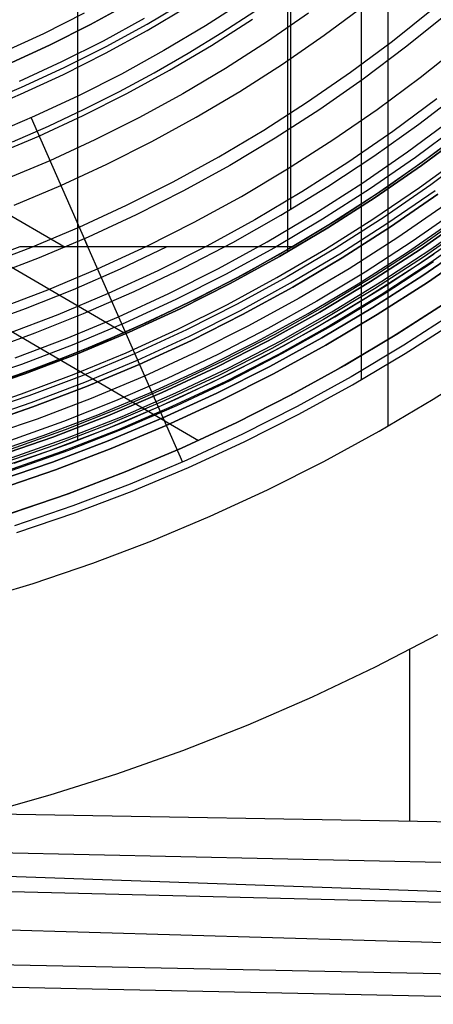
# Model space of a CAD drawing. Header units: millimetres. Extents: x 8929 to 10091, y -2708 to -1691.
# Tile 22 of 196: x 9533 to 9551, y -2150 to -2108. Entities that reach past the tile are written whole.
import ezdxf

# ---------------------------------------------------------------- set-up
doc = ezdxf.new("R2010")
doc.units = ezdxf.units.MM
for name, color, linetype in [('1', 7, 'Continuous'), ('COLOR EXT', 7, 'Continuous'), ('luz', 7, 'Continuous')]:
    doc.layers.add(name, color=color, linetype=linetype)

msp = doc.modelspace()

# ---------------------------------------------------------------- linework, layer by layer
at = {"layer": '1', "color": 7, "true_color": 0xffffff}
for p, q in [((9548.05, -2123.77, 71.704), (9548.05, -1992.471, 71.704)), ((9545.032, -2116.471, 44.653), (9545.032, -1999.771, 44.653)), ((9549.19, -2125.745, 69.704), (9549.19, -2088.549, 69.704)), ((9544.897, -2118.31, 53.153), (9544.897, -2093.373, 53.153)), ((9517.315, -2107.574, 76.403), (9535.38, -2118.114, 76.403)), ((9538.198, -2107.658, 206.567), (9536.471, -2108.603, 206.567)), ((9536.471, -2108.603, 208.385), (9538.198, -2107.658, 208.385)), ((9538.198, -2107.658, 207.476), (9536.471, -2108.603, 207.476)), ((9538.895, -2108.582, 208.403), (9540.62, -2107.56, 208.403)), ((9543.119, -2107.535, 70.904), (9541.382, -2108.657, 70.904)), ((9509.801, -2108.116, 34.804), (9541.083, -2126.366, 34.804)), ((9514.208, -2107.936, 42.804), (9537.905, -2121.762, 42.804)), ((9542.085, -2108.948, 206.672), (9543.497, -2108.03, 206.672)), ((9551.701, -2108.156, 76.403), (9549.937, -2109.576, 76.403)), ((9536.471, -2108.603, 206.567), (9534.713, -2109.487, 206.567)), ((9534.713, -2109.487, 208.385), (9536.471, -2108.603, 208.385)), ((9536.471, -2108.603, 207.476), (9534.713, -2109.487, 207.476)), ((9538.762, -2108.349, 208.385), (9537.011, -2109.307, 208.385)), ((9537.136, -2109.544, 208.403), (9538.895, -2108.582, 208.403)), ((9541.382, -2108.657, 70.904), (9539.607, -2109.718, 70.904)), ((9540.648, -2109.827, 206.672), (9542.085, -2108.948, 206.672)), ((9534.713, -2109.487, 206.567), (9532.925, -2110.31, 206.567)), ((9532.925, -2110.31, 208.385), (9534.713, -2109.487, 208.385)), ((9534.713, -2109.487, 207.476), (9532.925, -2110.31, 207.476)), ((9537.011, -2109.307, 208.385), (9535.229, -2110.203, 208.385)), ((9535.345, -2110.445, 208.403), (9537.136, -2109.544, 208.403)), ((9539.607, -2109.718, 70.904), (9537.796, -2110.716, 70.904)), ((9539.188, -2110.667, 206.672), (9540.648, -2109.827, 206.672)), ((9549.937, -2109.576, 76.403), (9548.125, -2110.933, 76.403)), ((9535.229, -2110.203, 208.385), (9533.416, -2111.038, 208.385)), ((9533.524, -2111.284, 208.403), (9535.345, -2110.445, 208.403)), ((9537.796, -2110.716, 70.904), (9535.952, -2111.651, 70.904)), ((9537.706, -2111.466, 206.672), (9539.188, -2110.667, 206.672)), ((9548.125, -2110.933, 76.403), (9546.267, -2112.227, 76.403)), ((9531.675, -2112.059, 208.403), (9533.524, -2111.284, 208.403)), ((9535.952, -2111.651, 70.904), (9534.076, -2112.522, 70.904)), ((9536.202, -2112.224, 206.672), (9537.706, -2111.466, 206.672)), ((9550.497, -2112.856, 44.653), (9552.369, -2111.425, 44.653)), ((9550.497, -2112.856, 44.653), (9552.369, -2111.425, 44.653)), ((9534.678, -2112.94, 206.672), (9536.202, -2112.224, 206.672)), ((9546.267, -2112.227, 76.403), (9544.365, -2113.456, 76.403)), ((9534.076, -2112.522, 70.904), (9532.171, -2113.326, 70.904)), ((9533.93, -2112.586, 70.904), (9536.355, -2118.101, 64.879)), ((9548.576, -2114.221, 44.653), (9550.497, -2112.856, 44.653)), ((9548.576, -2114.221, 44.653), (9550.497, -2112.856, 44.653)), ((9552.272, -2112.856, 138.188), (9550.357, -2114.277, 138.188)), ((9551.045, -2114.188, 60.904), (9552.939, -2112.751, 60.904)), ((9533.135, -2113.614, 206.672), (9534.678, -2112.94, 206.672)), ((9550.609, -2114.628, 46.153), (9552.535, -2113.198, 46.153)), ((9552.535, -2113.198, 53.153), (9550.609, -2114.628, 53.153)), ((9550.609, -2114.628, 49.653), (9552.535, -2113.198, 49.653)), ((9552.605, -2113.011, 42.804), (9550.672, -2114.46, 42.804)), ((9552.605, -2113.011, 51.854), (9550.672, -2114.46, 51.854)), ((9544.365, -2113.456, 76.403), (9542.421, -2114.617, 76.403)), ((9549.104, -2115.56, 60.904), (9551.045, -2114.188, 60.904)), ((9546.61, -2115.518, 44.653), (9548.576, -2114.221, 44.653)), ((9546.61, -2115.518, 44.653), (9548.576, -2114.221, 44.653)), ((9550.357, -2114.277, 138.188), (9548.395, -2115.631, 138.188)), ((9550.672, -2114.46, 42.804), (9548.69, -2115.84, 42.804)), ((9550.672, -2114.46, 51.854), (9548.69, -2115.84, 51.854)), ((9542.421, -2114.617, 76.403), (9540.438, -2115.711, 76.403)), ((9548.634, -2115.991, 46.153), (9550.609, -2114.628, 46.153)), ((9550.609, -2114.628, 53.153), (9548.634, -2115.991, 53.153)), ((9548.634, -2115.991, 49.653), (9550.609, -2114.628, 49.653)), ((9540.438, -2115.711, 76.403), (9538.418, -2116.734, 76.403)), ((9544.599, -2116.747, 44.653), (9546.61, -2115.518, 44.653)), ((9544.599, -2116.747, 44.653), (9546.61, -2115.518, 44.653)), ((9548.395, -2115.631, 138.188), (9546.387, -2116.917, 138.188)), ((9548.69, -2115.84, 42.804), (9546.661, -2117.15, 42.804)), ((9548.69, -2115.84, 51.854), (9546.661, -2117.15, 51.854)), ((9547.117, -2116.865, 60.904), (9549.104, -2115.56, 60.904)), ((9546.614, -2117.285, 46.153), (9548.634, -2115.991, 46.153)), ((9548.634, -2115.991, 53.153), (9546.614, -2117.285, 53.153)), ((9546.614, -2117.285, 49.653), (9548.634, -2115.991, 49.653)), ((9538.418, -2116.734, 76.403), (9536.364, -2117.687, 76.403)), ((9542.548, -2117.905, 44.653), (9544.599, -2116.747, 44.653)), ((9542.548, -2117.905, 44.653), (9544.599, -2116.747, 44.653)), ((9546.387, -2116.917, 138.188), (9544.336, -2118.133, 138.188)), ((9545.086, -2118.1, 60.904), (9547.117, -2116.865, 60.904)), ((9544.55, -2118.508, 46.153), (9546.614, -2117.285, 46.153)), ((9546.614, -2117.285, 53.153), (9544.55, -2118.508, 53.153)), ((9544.55, -2118.508, 49.653), (9546.614, -2117.285, 49.653)), ((9546.661, -2117.15, 42.804), (9544.587, -2118.389, 42.804)), ((9546.661, -2117.15, 51.854), (9544.587, -2118.389, 51.854)), ((9536.364, -2117.687, 76.403), (9534.278, -2118.568, 76.403)), ((9536.205, -2117.758, 76.403), (9540.394, -2127.283, 65.998)), ((9540.457, -2118.992, 44.653), (9542.548, -2117.905, 44.653)), ((9540.457, -2118.992, 44.653), (9542.548, -2117.905, 44.653)), ((9533.442, -2118.099, 65.998), (9531.395, -2118.86, 65.998)), ((9536.408, -2118.099, 64.854), (9533.442, -2118.099, 65.998)), ((9539.339, -2118.1, 63.623), (9536.408, -2118.099, 64.854)), ((9539.732, -2118.098, 63.451), (9537.743, -2119.044, 63.451)), ((9542.233, -2118.1, 62.306), (9539.339, -2118.1, 63.623)), ((9545.086, -2118.1, 60.904), (9542.233, -2118.1, 62.306)), ((9544.336, -2118.133, 138.188), (9542.244, -2119.278, 138.188)), ((9544.587, -2118.389, 42.804), (9542.472, -2119.556, 42.804)), ((9544.587, -2118.389, 51.854), (9542.472, -2119.556, 51.854)), ((9543.082, -2119.229, 60.904), (9545.086, -2118.1, 60.904)), ((9543.082, -2119.229, 59.909), (9545.086, -2118.1, 59.909)), ((9545.086, -2118.1, 60.406), (9543.082, -2119.229, 60.406)), ((9545.086, -2118.1, 59.909), (9545.086, -2118.1, 60.904)), ((9534.278, -2118.568, 76.403), (9532.163, -2119.376, 76.403)), ((9542.445, -2119.66, 46.153), (9544.55, -2118.508, 46.153)), ((9544.55, -2118.508, 53.153), (9542.445, -2119.66, 53.153)), ((9542.445, -2119.66, 49.653), (9544.55, -2118.508, 49.653)), ((9537.743, -2119.044, 63.451), (9535.724, -2119.924, 63.451)), ((9538.33, -2120.005, 44.653), (9540.457, -2118.992, 44.653)), ((9538.33, -2120.005, 44.653), (9540.457, -2118.992, 44.653)), ((9541.041, -2120.291, 60.904), (9543.082, -2119.229, 60.904)), ((9541.041, -2120.291, 59.909), (9543.082, -2119.229, 59.909)), ((9543.082, -2119.229, 60.406), (9541.041, -2120.291, 60.406)), ((9542.244, -2119.278, 138.188), (9540.114, -2120.349, 138.188)), ((9540.302, -2120.738, 46.153), (9542.445, -2119.66, 46.153)), ((9542.445, -2119.66, 53.153), (9540.302, -2120.738, 53.153)), ((9540.302, -2120.738, 49.653), (9542.445, -2119.66, 49.653)), ((9542.472, -2119.556, 42.804), (9540.317, -2120.648, 42.804)), ((9542.472, -2119.556, 51.854), (9540.317, -2120.648, 51.854)), ((9535.724, -2119.924, 63.451), (9533.678, -2120.738, 63.451)), ((9536.169, -2120.945, 44.653), (9538.33, -2120.005, 44.653)), ((9536.169, -2120.945, 44.653), (9538.33, -2120.005, 44.653)), ((9540.114, -2120.349, 138.188), (9537.949, -2121.346, 138.188)), ((9538.967, -2121.285, 60.904), (9541.041, -2120.291, 60.904)), ((9538.967, -2121.285, 59.909), (9541.041, -2120.291, 59.909)), ((9541.041, -2120.291, 60.406), (9538.967, -2121.285, 60.406)), ((9551.754, -2120.408, 46.606), (9549.564, -2121.822, 46.606)), ((9549.564, -2121.822, 34.804), (9551.754, -2120.408, 34.804)), ((9551.754, -2120.408, 40.705), (9549.564, -2121.822, 40.705)), ((9533.678, -2120.738, 63.451), (9531.605, -2121.483, 63.451)), ((9538.123, -2121.742, 46.153), (9540.302, -2120.738, 46.153)), ((9540.302, -2120.738, 53.153), (9538.123, -2121.742, 53.153)), ((9538.123, -2121.742, 49.653), (9540.302, -2120.738, 49.653)), ((9540.317, -2120.648, 42.804), (9538.126, -2121.665, 42.804)), ((9540.317, -2120.648, 51.854), (9538.126, -2121.665, 51.854)), ((9552.063, -2120.869, 65.998), (9549.857, -2122.293, 65.998)), ((9534.104, -2121.774, 44.653), (9536.169, -2120.945, 44.653)), ((9536.86, -2122.209, 59.909), (9538.967, -2121.285, 59.909)), ((9536.861, -2122.21, 60.904), (9538.967, -2121.285, 60.904)), ((9538.967, -2121.285, 60.406), (9536.861, -2122.21, 60.406)), ((9549.922, -2122.653, 71.704), (9552.126, -2121.241, 71.704)), ((9537.949, -2121.346, 138.188), (9535.75, -2122.268, 138.188)), ((9538.126, -2121.665, 42.804), (9535.901, -2122.604, 42.804)), ((9538.126, -2121.665, 51.854), (9535.901, -2122.604, 51.854)), ((9535.91, -2122.669, 46.153), (9538.123, -2121.742, 46.153)), ((9538.123, -2121.742, 53.153), (9535.91, -2122.669, 53.153)), ((9535.91, -2122.669, 49.653), (9538.123, -2121.742, 49.653)), ((9532.011, -2122.534, 44.653), (9534.104, -2121.774, 44.653)), ((9549.564, -2121.822, 46.606), (9547.326, -2123.159, 46.606)), ((9547.326, -2123.159, 34.804), (9549.564, -2121.822, 34.804)), ((9549.564, -2121.822, 40.705), (9547.326, -2123.159, 40.705)), ((9535.75, -2122.268, 138.188), (9533.52, -2123.114, 138.188)), ((9534.725, -2123.064, 59.909), (9536.86, -2122.209, 59.909)), ((9534.725, -2123.065, 60.904), (9536.861, -2122.21, 60.904)), ((9536.861, -2122.21, 60.406), (9534.725, -2123.065, 60.406)), ((9549.857, -2122.293, 65.998), (9547.603, -2123.64, 65.998)), ((9535.901, -2122.604, 42.804), (9533.644, -2123.466, 42.804)), ((9535.901, -2122.604, 51.854), (9533.644, -2123.466, 51.854)), ((9533.667, -2123.52, 46.153), (9535.91, -2122.669, 46.153)), ((9535.91, -2122.669, 53.153), (9533.667, -2123.52, 53.153)), ((9533.667, -2123.52, 49.653), (9535.91, -2122.669, 49.653)), ((9547.671, -2123.987, 71.704), (9549.922, -2122.653, 71.704)), ((9533.52, -2123.114, 138.188), (9531.263, -2123.882, 138.188)), ((9532.562, -2123.847, 59.909), (9534.725, -2123.064, 59.909)), ((9532.562, -2123.848, 60.904), (9534.725, -2123.065, 60.904)), ((9534.725, -2123.065, 60.406), (9532.562, -2123.848, 60.406)), ((9547.326, -2123.159, 46.606), (9545.044, -2124.418, 46.606)), ((9545.044, -2124.418, 34.804), (9547.326, -2123.159, 34.804)), ((9547.326, -2123.159, 40.705), (9545.044, -2124.418, 40.705)), ((9551.119, -2124.594, 69.704), (9553.389, -2123.14, 69.704)), ((9533.644, -2123.466, 42.804), (9531.359, -2124.249, 42.804)), ((9533.644, -2123.466, 51.854), (9531.359, -2124.249, 51.854)), ((9531.395, -2124.293, 46.153), (9533.667, -2123.52, 46.153)), ((9533.667, -2123.52, 53.153), (9531.395, -2124.293, 53.153)), ((9531.395, -2124.293, 49.653), (9533.667, -2123.52, 49.653)), ((9547.603, -2123.64, 65.998), (9545.303, -2124.908, 65.998)), ((9545.375, -2125.243, 71.704), (9547.671, -2123.987, 71.704)), ((9545.044, -2124.418, 46.606), (9542.718, -2125.596, 46.606)), ((9542.718, -2125.596, 34.804), (9545.044, -2124.418, 34.804)), ((9545.044, -2124.418, 40.705), (9542.718, -2125.596, 40.705)), ((9548.8, -2125.969, 69.704), (9551.119, -2124.594, 69.704)), ((9545.303, -2124.908, 65.998), (9542.961, -2126.096, 65.998)), ((9543.038, -2126.419, 71.704), (9545.375, -2125.243, 71.704)), ((9542.718, -2125.596, 46.606), (9540.354, -2126.693, 46.606)), ((9540.354, -2126.693, 34.804), (9542.718, -2125.596, 34.804)), ((9542.718, -2125.596, 40.705), (9540.354, -2126.693, 40.705)), ((9542.961, -2126.096, 65.998), (9540.579, -2127.201, 65.998)), ((9546.435, -2127.262, 69.704), (9548.8, -2125.969, 69.704)), ((9540.354, -2126.693, 46.606), (9537.953, -2127.707, 46.606)), ((9537.953, -2127.707, 34.804), (9540.354, -2126.693, 34.804)), ((9540.354, -2126.693, 40.705), (9537.953, -2127.707, 40.705)), ((9540.661, -2127.514, 71.704), (9543.038, -2126.419, 71.704)), ((9540.579, -2127.201, 65.998), (9538.16, -2128.223, 65.998)), ((9538.247, -2128.525, 71.704), (9540.661, -2127.514, 71.704)), ((9544.027, -2128.474, 69.704), (9546.435, -2127.262, 69.704)), ((9537.953, -2127.707, 46.606), (9535.517, -2128.638, 46.606)), ((9535.517, -2128.638, 34.804), (9537.953, -2127.707, 34.804)), ((9537.953, -2127.707, 40.705), (9535.517, -2128.638, 40.705)), ((9538.16, -2128.223, 65.998), (9535.707, -2129.16, 65.998)), ((9541.579, -2129.601, 69.704), (9544.027, -2128.474, 69.704)), ((9535.517, -2128.638, 46.606), (9533.052, -2129.483, 46.606)), ((9533.052, -2129.483, 34.804), (9535.517, -2128.638, 34.804)), ((9535.517, -2128.638, 40.705), (9533.052, -2129.483, 40.705)), ((9535.8, -2129.453, 71.704), (9538.247, -2128.525, 71.704)), ((9535.707, -2129.16, 65.998), (9533.222, -2130.011, 65.998)), ((9533.323, -2130.296, 71.704), (9535.8, -2129.453, 71.704)), ((9539.093, -2130.644, 69.704), (9541.579, -2129.601, 69.704)), ((9536.572, -2131.599, 69.704), (9539.093, -2130.644, 69.704)), ((9534.02, -2132.468, 69.704), (9536.572, -2131.599, 69.704)), ((9531.44, -2133.247, 69.704), (9534.02, -2132.468, 69.704)), ((9548.655, -2136.026, 59.909), (9551.312, -2134.649, 59.909)), ((9550.119, -2142.623, 59.909), (9550.119, -2135.282, 59.909)), ((9545.951, -2137.311, 59.909), (9548.655, -2136.026, 59.909)), ((9543.205, -2138.502, 59.909), (9545.951, -2137.311, 59.909)), ((9540.42, -2139.597, 59.909), (9543.205, -2138.502, 59.909)), ((9537.598, -2140.597, 59.909), (9540.42, -2139.597, 59.909)), ((9534.744, -2141.498, 59.909), (9537.598, -2140.597, 59.909)), ((9531.86, -2142.301, 59.909), (9534.744, -2141.498, 59.909)), ((9450.871, -2142.126, 65.998), (9568.153, -2146.187, 65.998)), ((9568.184, -2142.941, 59.909), (9531.86, -2142.301, 59.909)), ((9450.867, -2143.561, 59.791), (9568.15, -2146.494, 59.902)), ((9524.673, -2143.791, 59.894), (9568.167, -2144.718, 59.907)), ((9450.863, -2144.899, 59.673), (9568.133, -2148.269, 59.894)), ((9450.856, -2147.097, 65.574), (9568.122, -2149.462, 65.953)), ((9450.854, -2147.985, 59.335), (9568.113, -2150.437, 59.879))]:
    msp.add_line(p, q, dxfattribs=at)
at = {"layer": 'COLOR EXT', "color": 30, "true_color": 0xff8d00}
for p, q in [((9535.929, -2126.351, 21.604), (9535.929, -2085.488, 21.604)), ((9552.183, -2116.495, 19.504), (9550.215, -2117.869, 19.504)), ((9552.664, -2116.587, -4.596), (9550.653, -2118.005, -4.596)), ((9551.018, -2118.189, -28.696), (9553.062, -2116.739, -28.696)), ((9552.476, -2117.474, 34.804), (9550.402, -2118.905, 34.804)), ((9552.476, -2117.474, 28.204), (9550.402, -2118.905, 28.204)), ((9550.215, -2117.869, 19.504), (9548.201, -2119.177, 19.504)), ((9550.653, -2118.005, -4.596), (9548.594, -2119.353, -4.596)), ((9548.924, -2119.566, -28.696), (9551.018, -2118.189, -28.696)), ((9549.06, -2119.777, 21.604), (9551.16, -2118.394, 21.604)), ((9552.97, -2118.165, -28.696), (9550.872, -2119.613, -28.696)), ((9550.872, -2119.613, -30.696), (9552.97, -2118.165, -30.696)), ((9552.97, -2118.165, -29.696), (9550.872, -2119.613, -29.696)), ((9548.201, -2119.177, 19.504), (9546.145, -2120.417, 19.504)), ((9550.402, -2118.905, 34.804), (9548.279, -2120.265, 34.804)), ((9550.402, -2118.905, 28.204), (9548.279, -2120.265, 28.204)), ((9548.594, -2119.353, -4.596), (9546.49, -2120.63, -4.596)), ((9546.785, -2120.872, -28.696), (9548.924, -2119.566, -28.696)), ((9550.872, -2119.613, -28.696), (9548.725, -2120.988, -28.696)), ((9548.725, -2120.988, -30.696), (9550.872, -2119.613, -30.696)), ((9550.872, -2119.613, -29.696), (9548.725, -2120.988, -29.696)), ((9546.913, -2121.087, 21.604), (9549.06, -2119.777, 21.604)), ((9546.145, -2120.417, 19.504), (9544.049, -2121.588, 19.504)), ((9548.279, -2120.265, 34.804), (9546.112, -2121.55, 34.804)), ((9548.279, -2120.265, 28.204), (9546.112, -2121.55, 28.204)), ((9546.49, -2120.63, -4.596), (9544.345, -2121.835, -4.596)), ((9544.602, -2122.102, -28.696), (9546.785, -2120.872, -28.696)), ((9551.509, -2120.571, 34.804), (9549.329, -2121.967, 34.804)), ((9551.509, -2120.571, -30.696), (9549.329, -2121.967, -30.696)), ((9551.509, -2120.571, 2.054), (9549.329, -2121.967, 2.054)), ((9544.722, -2122.322, 21.604), (9546.913, -2121.087, 21.604)), ((9548.725, -2120.988, -28.696), (9546.532, -2122.288, -28.696)), ((9546.532, -2122.288, -30.696), (9548.725, -2120.988, -30.696)), ((9548.725, -2120.988, -29.696), (9546.532, -2122.288, -29.696)), ((9544.049, -2121.588, 19.504), (9541.915, -2122.688, 19.504)), ((9546.112, -2121.55, 34.804), (9543.901, -2122.759, 34.804)), ((9546.112, -2121.55, 28.204), (9543.901, -2122.759, 28.204)), ((9544.345, -2121.835, -4.596), (9542.159, -2122.966, -4.596)), ((9542.377, -2123.257, -28.696), (9544.602, -2122.102, -28.696)), ((9549.329, -2121.967, 34.804), (9547.102, -2123.287, 34.804)), ((9549.329, -2121.967, -30.696), (9547.102, -2123.287, -30.696)), ((9549.329, -2121.967, 2.054), (9547.102, -2123.287, 2.054)), ((9542.489, -2123.48, 21.604), (9544.722, -2122.322, 21.604)), ((9546.532, -2122.288, -28.696), (9544.296, -2123.512, -28.696)), ((9544.296, -2123.512, -30.696), (9546.532, -2122.288, -30.696)), ((9546.532, -2122.288, -29.696), (9544.296, -2123.512, -29.696)), ((9541.915, -2122.688, 19.504), (9539.745, -2123.717, 19.504)), ((9542.159, -2122.966, -4.596), (9539.937, -2124.022, -4.596)), ((9543.901, -2122.759, 34.804), (9541.65, -2123.891, 34.804)), ((9543.901, -2122.759, 28.204), (9541.65, -2123.891, 28.204)), ((9540.115, -2124.334, -28.696), (9542.377, -2123.257, -28.696)), ((9547.102, -2123.287, 34.804), (9544.83, -2124.53, 34.804)), ((9547.102, -2123.287, -30.696), (9544.83, -2124.53, -30.696)), ((9547.102, -2123.287, 2.054), (9544.83, -2124.53, 2.054)), ((9539.745, -2123.717, 19.504), (9537.543, -2124.672, 19.504)), ((9540.219, -2124.562, 21.604), (9542.489, -2123.48, 21.604)), ((9544.296, -2123.512, -28.696), (9542.018, -2124.657, -28.696)), ((9542.018, -2124.657, -30.696), (9544.296, -2123.512, -30.696)), ((9544.296, -2123.512, -29.696), (9542.018, -2124.657, -29.696)), ((9539.937, -2124.022, -4.596), (9537.679, -2125.003, -4.596)), ((9541.65, -2123.891, 34.804), (9539.36, -2124.946, 34.804)), ((9541.65, -2123.891, 28.204), (9539.36, -2124.946, 28.204)), ((9537.543, -2124.672, 19.504), (9535.309, -2125.554, 19.504)), ((9537.816, -2125.333, -28.696), (9540.115, -2124.334, -28.696)), ((9537.912, -2125.564, 21.604), (9540.219, -2124.562, 21.604)), ((9542.018, -2124.657, -28.696), (9539.703, -2125.724, -28.696)), ((9539.703, -2125.724, -30.696), (9542.018, -2124.657, -30.696)), ((9542.018, -2124.657, -29.696), (9539.703, -2125.724, -29.696)), ((9544.83, -2124.53, 34.804), (9542.517, -2125.693, 34.804)), ((9544.83, -2124.53, -30.696), (9542.517, -2125.693, -30.696)), ((9544.83, -2124.53, 2.054), (9542.517, -2125.693, 2.054)), ((9537.679, -2125.003, -4.596), (9535.39, -2125.906, -4.596)), ((9539.36, -2124.946, 34.804), (9537.036, -2125.92, 34.804)), ((9539.36, -2124.946, 28.204), (9537.036, -2125.92, 28.204)), ((9535.485, -2126.252, -28.696), (9537.816, -2125.333, -28.696)), ((9535.309, -2125.554, 19.504), (9533.048, -2126.361, 19.504)), ((9535.39, -2125.906, -4.596), (9533.072, -2126.73, -4.596)), ((9537.036, -2125.92, 34.804), (9534.68, -2126.814, 34.804)), ((9537.036, -2125.92, 28.204), (9534.68, -2126.814, 28.204)), ((9535.572, -2126.486, 21.604), (9537.912, -2125.564, 21.604)), ((9539.703, -2125.724, -28.696), (9537.352, -2126.709, -28.696)), ((9537.352, -2126.709, -30.696), (9539.703, -2125.724, -30.696)), ((9539.703, -2125.724, -29.696), (9537.352, -2126.709, -29.696)), ((9542.517, -2125.693, 34.804), (9540.166, -2126.776, 34.804)), ((9542.517, -2125.693, -30.696), (9540.166, -2126.776, -30.696)), ((9542.517, -2125.693, 2.054), (9540.166, -2126.776, 2.054)), ((9533.123, -2127.09, -28.696), (9535.485, -2126.252, -28.696)), ((9533.202, -2127.327, 21.604), (9535.572, -2126.486, 21.604)), ((9537.352, -2126.709, -28.696), (9534.968, -2127.613, -28.696)), ((9534.968, -2127.613, -30.696), (9537.352, -2126.709, -30.696)), ((9537.352, -2126.709, -29.696), (9534.968, -2127.613, -29.696)), ((9540.166, -2126.776, 34.804), (9537.778, -2127.777, 34.804)), ((9540.166, -2126.776, -30.696), (9537.778, -2127.777, -30.696)), ((9540.166, -2126.776, 2.054), (9537.778, -2127.777, 2.054)), ((9534.68, -2126.814, 34.804), (9532.294, -2127.625, 34.804)), ((9534.68, -2126.814, 28.204), (9532.294, -2127.625, 28.204)), ((9534.968, -2127.613, -28.696), (9532.554, -2128.435, -28.696)), ((9532.554, -2128.435, -30.696), (9534.968, -2127.613, -30.696)), ((9534.968, -2127.613, -29.696), (9532.554, -2128.435, -29.696)), ((9537.778, -2127.777, 34.804), (9535.357, -2128.696, 34.804)), ((9537.778, -2127.777, -30.696), (9535.357, -2128.696, -30.696)), ((9537.778, -2127.777, 2.054), (9535.357, -2128.696, 2.054)), ((9535.357, -2128.696, 34.804), (9532.906, -2129.53, 34.804)), ((9535.357, -2128.696, -30.696), (9532.906, -2129.53, -30.696)), ((9535.357, -2128.696, 2.054), (9532.906, -2129.53, 2.054))]:
    msp.add_line(p, q, dxfattribs=at)
at = {"layer": 'luz', "color": 7, "true_color": 0xffffff}
for p, q in [((9538.885, -2108.864, -27.309), (9540.619, -2107.836, -27.309)), ((9546.452, -2109.061, -27.757), (9548.188, -2107.772, -27.757)), ((9534.47, -2108.983, -26.246), (9536.211, -2108.107, -26.246)), ((9545.78, -2108.124, -28.064), (9544.033, -2109.33, -28.064)), ((9549.376, -2109.315, -28.82), (9551.119, -2107.924, -28.82)), ((9541.64, -2109.493, -28.372), (9543.395, -2108.37, -28.372)), ((9532.7, -2109.798, -26.246), (9534.47, -2108.983, -26.246)), ((9537.116, -2109.831, -27.309), (9538.885, -2108.864, -27.309)), ((9544.672, -2110.29, -27.757), (9546.452, -2109.061, -27.757)), ((9539.848, -2110.556, -28.372), (9541.64, -2109.493, -28.372)), ((9544.033, -2109.33, -28.064), (9542.245, -2110.475, -28.064)), ((9547.585, -2110.644, -28.82), (9549.376, -2109.315, -28.82)), ((9550.563, -2110.858, -29.883), (9552.359, -2109.425, -29.883)), ((9535.315, -2110.737, -27.309), (9537.116, -2109.831, -27.309)), ((9542.85, -2111.456, -27.757), (9544.672, -2110.29, -27.757)), ((9533.484, -2111.581, -27.309), (9535.315, -2110.737, -27.309)), ((9538.021, -2111.555, -28.372), (9539.848, -2110.556, -28.372)), ((9542.245, -2110.475, -28.064), (9540.419, -2111.557, -28.064)), ((9545.75, -2111.911, -28.82), (9547.585, -2110.644, -28.82)), ((9548.719, -2112.227, -29.883), (9550.563, -2110.858, -29.883)), ((9531.624, -2112.36, -27.309), (9533.484, -2111.581, -27.309)), ((9536.16, -2112.492, -28.372), (9538.021, -2111.555, -28.372)), ((9540.419, -2111.557, -28.064), (9538.556, -2112.576, -28.064)), ((9540.99, -2112.559, -27.757), (9542.85, -2111.456, -27.757)), ((9543.872, -2113.114, -28.82), (9545.75, -2111.911, -28.82)), ((9551.266, -2111.771, -29.575), (9549.39, -2113.165, -29.575)), ((9534.267, -2113.363, -28.372), (9536.16, -2112.492, -28.372)), ((9546.828, -2113.532, -29.883), (9548.719, -2112.227, -29.883)), ((9538.556, -2112.576, -28.064), (9536.66, -2113.53, -28.064)), ((9539.092, -2113.597, -27.757), (9540.99, -2112.559, -27.757)), ((9550.016, -2114.039, -29.289), (9551.922, -2112.624, -29.289)), ((9541.954, -2114.251, -28.82), (9543.872, -2113.114, -28.82)), ((9549.39, -2113.165, -29.575), (9547.467, -2114.492, -29.575)), ((9532.346, -2114.168, -28.372), (9534.267, -2113.363, -28.372)), ((9536.66, -2113.53, -28.064), (9534.731, -2114.418, -28.064)), ((9537.16, -2114.569, -27.757), (9539.092, -2113.597, -27.757)), ((9544.894, -2114.771, -29.883), (9546.828, -2113.532, -29.883)), ((9548.062, -2115.388, -29.289), (9550.016, -2114.039, -29.289)), ((9550.525, -2115.566, -26.421), (9552.463, -2114.148, -26.421)), ((9552.974, -2113.99, -26.457), (9551.02, -2115.441, -26.457)), ((9534.731, -2114.418, -28.064), (9532.774, -2115.239, -28.064)), ((9535.196, -2115.474, -27.757), (9537.16, -2114.569, -27.757)), ((9539.997, -2115.321, -28.82), (9541.954, -2114.251, -28.82)), ((9547.467, -2114.492, -29.575), (9545.498, -2115.753, -29.575)), ((9542.917, -2115.943, -29.883), (9544.894, -2114.771, -29.883)), ((9538.005, -2116.323, -28.82), (9539.997, -2115.321, -28.82)), ((9546.063, -2116.668, -29.289), (9548.062, -2115.388, -29.289)), ((9551.02, -2115.441, -26.457), (9549.017, -2116.824, -26.457)), ((9533.201, -2116.31, -27.757), (9535.196, -2115.474, -27.757)), ((9545.498, -2115.753, -29.575), (9543.488, -2116.944, -29.575)), ((9548.54, -2116.916, -26.421), (9550.525, -2115.566, -26.421)), ((9549.183, -2117.074, -30.696), (9551.195, -2115.685, -30.696)), ((9549.294, -2117.24, -25.957), (9551.311, -2115.848, -25.957)), ((9551.311, -2115.848, -23.196), (9549.294, -2117.24, -23.196)), ((9549.294, -2117.24, -24.577), (9551.311, -2115.848, -24.577)), ((9540.902, -2117.045, -29.883), (9542.917, -2115.943, -29.883)), ((9551.631, -2116.295, -31.218), (9549.599, -2117.698, -31.218)), ((9535.979, -2117.256, -28.82), (9538.005, -2116.323, -28.82)), ((9544.021, -2117.879, -29.289), (9546.063, -2116.668, -29.289)), ((9538.85, -2118.078, -29.883), (9540.902, -2117.045, -29.883)), ((9543.488, -2116.944, -29.575), (9541.438, -2118.066, -29.575)), ((9546.51, -2118.199, -26.421), (9548.54, -2116.916, -26.421)), ((9549.017, -2116.824, -26.457), (9546.968, -2118.136, -26.457)), ((9547.125, -2118.392, -30.696), (9549.183, -2117.074, -30.696)), ((9550.014, -2118.323, -30.696), (9552.068, -2116.905, -30.696)), ((9550.552, -2118.203, -25.014), (9552.618, -2116.755, -25.002)), ((9550.552, -2118.203, -27.014), (9552.618, -2116.755, -27.002)), ((9552.618, -2116.755, -26.002), (9550.552, -2118.203, -26.014)), ((9552.618, -2116.755, -28.002), (9550.552, -2118.203, -28.014)), ((9550.552, -2118.203, -23.196), (9552.618, -2116.755, -23.196)), ((9552.618, -2116.755, -28.896), (9550.552, -2118.203, -28.896)), ((9550.552, -2118.203, -24.191), (9552.618, -2116.755, -24.191)), ((9550.552, -2118.203, -26.447), (9552.618, -2116.755, -26.447)), ((9550.552, -2118.203, -28.302), (9552.618, -2116.755, -28.302)), ((9552.817, -2117.053, -25.208), (9550.738, -2118.509, -25.219)), ((9552.817, -2117.053, -27.208), (9550.738, -2118.509, -27.219)), ((9552.817, -2117.053, -25.794), (9550.738, -2118.509, -25.806)), ((9552.817, -2117.053, -27.794), (9550.738, -2118.509, -27.806)), ((9533.923, -2118.118, -28.82), (9535.979, -2117.256, -28.82)), ((9547.23, -2118.562, -25.957), (9549.294, -2117.24, -25.957)), ((9549.294, -2117.24, -23.196), (9547.23, -2118.562, -23.196)), ((9547.23, -2118.562, -24.577), (9549.294, -2117.24, -24.577)), ((9553.086, -2117.3, -25.413), (9551.011, -2118.757, -25.425)), ((9553.086, -2117.3, -27.413), (9551.011, -2118.757, -27.425)), ((9553.086, -2117.3, -25.587), (9551.011, -2118.757, -25.598)), ((9553.086, -2117.3, -27.587), (9551.011, -2118.757, -27.598)), ((9541.938, -2119.018, -29.289), (9544.021, -2117.879, -29.289)), ((9549.599, -2117.698, -31.218), (9547.519, -2119.03, -31.218)), ((9552.767, -2117.88, -30.696), (9550.678, -2119.322, -30.696)), ((9550.678, -2119.322, -28.896), (9552.767, -2117.88, -28.896)), ((9550.678, -2119.322, -29.796), (9552.767, -2117.88, -29.796)), ((9531.837, -2118.909, -28.82), (9533.923, -2118.118, -28.82)), ((9536.763, -2119.039, -29.883), (9538.85, -2118.078, -29.883)), ((9541.438, -2118.066, -29.575), (9539.35, -2119.116, -29.575)), ((9544.438, -2119.411, -26.421), (9546.51, -2118.199, -26.421)), ((9546.968, -2118.136, -26.457), (9544.874, -2119.377, -26.457)), ((9545.023, -2119.638, -30.696), (9547.125, -2118.392, -30.696)), ((9547.912, -2119.669, -30.696), (9550.014, -2118.323, -30.696)), ((9548.437, -2119.578, -25.026), (9550.552, -2118.203, -25.014)), ((9548.437, -2119.578, -27.026), (9550.552, -2118.203, -27.014)), ((9550.552, -2118.203, -26.014), (9548.437, -2119.578, -26.026)), ((9550.552, -2118.203, -28.014), (9548.437, -2119.578, -28.026)), ((9548.437, -2119.578, -23.196), (9550.552, -2118.203, -23.196)), ((9550.552, -2118.203, -28.896), (9548.437, -2119.578, -28.896)), ((9548.437, -2119.578, -24.191), (9550.552, -2118.203, -24.191)), ((9548.437, -2119.578, -26.447), (9550.552, -2118.203, -26.447)), ((9548.437, -2119.578, -28.302), (9550.552, -2118.203, -28.302)), ((9545.122, -2119.812, -25.957), (9547.23, -2118.562, -25.957)), ((9547.23, -2118.562, -23.196), (9545.122, -2119.812, -23.196)), ((9545.122, -2119.812, -24.577), (9547.23, -2118.562, -24.577)), ((9550.738, -2118.509, -25.219), (9548.609, -2119.893, -25.231)), ((9550.738, -2118.509, -27.219), (9548.609, -2119.893, -27.231)), ((9550.738, -2118.509, -25.806), (9548.609, -2119.893, -25.818)), ((9550.738, -2118.509, -27.806), (9548.609, -2119.893, -27.818)), ((9551.011, -2118.757, -25.425), (9548.887, -2120.141, -25.437)), ((9551.011, -2118.757, -27.425), (9548.887, -2120.141, -27.437)), ((9551.011, -2118.757, -25.598), (9548.887, -2120.141, -25.61)), ((9551.011, -2118.757, -27.598), (9548.887, -2120.141, -27.61)), ((9551.122, -2118.742, -25.511), (9549.014, -2120.12, -25.523)), ((9551.122, -2118.742, -27.511), (9549.014, -2120.12, -27.523)), ((9534.644, -2119.927, -29.883), (9536.763, -2119.039, -29.883)), ((9539.35, -2119.116, -29.575), (9537.227, -2120.094, -29.575)), ((9539.817, -2120.085, -29.289), (9541.938, -2119.018, -29.289)), ((9547.519, -2119.03, -31.218), (9545.394, -2120.29, -31.218)), ((9542.325, -2120.552, -26.421), (9544.438, -2119.411, -26.421)), ((9544.874, -2119.377, -26.457), (9542.739, -2120.545, -26.457)), ((9542.878, -2120.811, -30.696), (9545.023, -2119.638, -30.696)), ((9546.275, -2120.879, -25.037), (9548.437, -2119.578, -25.026)), ((9546.275, -2120.879, -27.037), (9548.437, -2119.578, -27.026)), ((9548.437, -2119.578, -26.026), (9546.275, -2120.879, -26.037)), ((9548.437, -2119.578, -28.026), (9546.275, -2120.879, -28.037)), ((9546.275, -2120.879, -23.196), (9548.437, -2119.578, -23.196)), ((9548.437, -2119.578, -28.896), (9546.275, -2120.879, -28.896)), ((9546.275, -2120.879, -24.191), (9548.437, -2119.578, -24.191)), ((9546.275, -2120.879, -26.447), (9548.437, -2119.578, -26.447)), ((9546.275, -2120.879, -28.302), (9548.437, -2119.578, -28.302)), ((9550.678, -2119.322, -30.696), (9548.542, -2120.69, -30.696)), ((9548.542, -2120.69, -28.896), (9550.678, -2119.322, -28.896)), ((9548.542, -2120.69, -29.796), (9550.678, -2119.322, -29.796)), ((9532.496, -2120.741, -29.883), (9534.644, -2119.927, -29.883)), ((9542.971, -2120.988, -25.957), (9545.122, -2119.812, -25.957)), ((9545.122, -2119.812, -23.196), (9542.971, -2120.988, -23.196)), ((9542.971, -2120.988, -24.577), (9545.122, -2119.812, -24.577)), ((9545.765, -2120.941, -30.696), (9547.912, -2119.669, -30.696)), ((9548.609, -2119.893, -25.231), (9546.433, -2121.201, -25.243)), ((9548.609, -2119.893, -27.231), (9546.433, -2121.201, -27.243)), ((9548.609, -2119.893, -25.818), (9546.433, -2121.201, -25.829)), ((9548.609, -2119.893, -27.818), (9546.433, -2121.201, -27.829)), ((9537.227, -2120.094, -29.575), (9535.072, -2120.998, -29.575)), ((9537.66, -2121.078, -29.289), (9539.817, -2120.085, -29.289)), ((9545.394, -2120.29, -31.218), (9543.227, -2121.475, -31.218)), ((9548.887, -2120.141, -25.437), (9546.716, -2121.451, -25.448)), ((9548.887, -2120.141, -27.437), (9546.716, -2121.451, -27.448)), ((9548.887, -2120.141, -25.61), (9546.716, -2121.451, -25.621)), ((9548.887, -2120.141, -27.61), (9546.716, -2121.451, -27.621)), ((9549.014, -2120.12, -25.523), (9546.86, -2121.425, -25.534)), ((9549.014, -2120.12, -27.523), (9546.86, -2121.425, -27.534)), ((9540.175, -2121.62, -26.421), (9542.325, -2120.552, -26.421)), ((9542.739, -2120.545, -26.457), (9540.565, -2121.639, -26.457)), ((9540.695, -2121.909, -30.696), (9542.878, -2120.811, -30.696)), ((9544.069, -2122.104, -25.049), (9546.275, -2120.879, -25.037)), ((9544.069, -2122.104, -27.049), (9546.275, -2120.879, -27.037)), ((9546.275, -2120.879, -26.037), (9544.069, -2122.104, -26.049)), ((9546.275, -2120.879, -28.037), (9544.069, -2122.104, -28.049)), ((9544.069, -2122.104, -23.196), (9546.275, -2120.879, -23.196)), ((9546.275, -2120.879, -28.896), (9544.069, -2122.104, -28.896)), ((9544.069, -2122.104, -24.191), (9546.275, -2120.879, -24.191)), ((9544.069, -2122.104, -26.447), (9546.275, -2120.879, -26.447)), ((9544.069, -2122.104, -28.302), (9546.275, -2120.879, -28.302)), ((9548.542, -2120.69, -30.696), (9546.359, -2121.984, -30.696)), ((9546.359, -2121.984, -28.896), (9548.542, -2120.69, -28.896)), ((9546.359, -2121.984, -29.796), (9548.542, -2120.69, -29.796)), ((9535.072, -2120.998, -29.575), (9532.887, -2121.826, -29.575)), ((9535.47, -2121.996, -29.289), (9537.66, -2121.078, -29.289)), ((9540.782, -2122.09, -25.957), (9542.971, -2120.988, -25.957)), ((9542.971, -2120.988, -23.196), (9540.782, -2122.09, -23.196)), ((9540.782, -2122.09, -24.577), (9542.971, -2120.988, -24.577)), ((9543.575, -2122.139, -30.696), (9545.765, -2120.941, -30.696)), ((9546.433, -2121.201, -25.243), (9544.213, -2122.433, -25.254)), ((9546.433, -2121.201, -27.243), (9544.213, -2122.433, -27.254)), ((9546.433, -2121.201, -25.829), (9544.213, -2122.433, -25.841)), ((9546.433, -2121.201, -27.829), (9544.213, -2122.433, -27.841)), ((9537.989, -2122.614, -26.421), (9540.175, -2121.62, -26.421)), ((9540.565, -2121.639, -26.457), (9538.354, -2122.657, -26.457)), ((9543.227, -2121.475, -31.218), (9541.02, -2122.585, -31.218)), ((9546.716, -2121.451, -25.448), (9544.502, -2122.685, -25.459)), ((9546.716, -2121.451, -27.448), (9544.502, -2122.685, -27.459)), ((9546.716, -2121.451, -25.621), (9544.502, -2122.685, -25.633)), ((9546.716, -2121.451, -27.621), (9544.502, -2122.685, -27.633)), ((9546.86, -2121.425, -25.534), (9544.662, -2122.656, -25.545)), ((9546.86, -2121.425, -27.534), (9544.662, -2122.656, -27.545)), ((9533.251, -2122.838, -29.289), (9535.47, -2121.996, -29.289)), ((9538.475, -2122.932, -30.696), (9540.695, -2121.909, -30.696)), ((9538.555, -2123.115, -25.957), (9540.782, -2122.09, -25.957)), ((9540.782, -2122.09, -23.196), (9538.555, -2123.115, -23.196)), ((9538.555, -2123.115, -24.577), (9540.782, -2122.09, -24.577)), ((9541.346, -2123.261, -30.696), (9543.575, -2122.139, -30.696)), ((9541.822, -2123.252, -25.061), (9544.069, -2122.104, -25.049)), ((9541.822, -2123.252, -27.061), (9544.069, -2122.104, -27.049)), ((9544.069, -2122.104, -26.049), (9541.822, -2123.252, -26.061)), ((9544.069, -2122.104, -28.049), (9541.822, -2123.252, -28.061)), ((9541.822, -2123.252, -23.196), (9544.069, -2122.104, -23.196)), ((9544.069, -2122.104, -28.896), (9541.822, -2123.252, -28.896)), ((9541.822, -2123.252, -24.191), (9544.069, -2122.104, -24.191)), ((9541.822, -2123.252, -26.447), (9544.069, -2122.104, -26.447)), ((9541.822, -2123.252, -28.302), (9544.069, -2122.104, -28.302)), ((9546.359, -2121.984, -30.696), (9544.133, -2123.202, -30.696)), ((9544.133, -2123.202, -28.896), (9546.359, -2121.984, -28.896)), ((9544.133, -2123.202, -29.796), (9546.359, -2121.984, -29.796)), ((9541.02, -2122.585, -31.218), (9538.777, -2123.618, -31.218)), ((9544.213, -2122.433, -25.254), (9541.952, -2123.587, -25.266)), ((9544.213, -2122.433, -27.254), (9541.952, -2123.587, -27.266)), ((9544.213, -2122.433, -25.841), (9541.952, -2123.587, -25.852)), ((9544.213, -2122.433, -27.841), (9541.952, -2123.587, -27.852)), ((9535.771, -2123.533, -26.421), (9537.989, -2122.614, -26.421)), ((9538.354, -2122.657, -26.457), (9536.11, -2123.598, -26.457)), ((9536.221, -2123.877, -30.696), (9538.475, -2122.932, -30.696)), ((9544.502, -2122.685, -25.459), (9542.246, -2123.842, -25.471)), ((9544.502, -2122.685, -27.459), (9542.246, -2123.842, -27.471)), ((9544.502, -2122.685, -25.633), (9542.246, -2123.842, -25.644)), ((9544.502, -2122.685, -27.633), (9542.246, -2123.842, -27.644)), ((9544.662, -2122.656, -25.545), (9542.423, -2123.81, -25.556)), ((9544.662, -2122.656, -27.545), (9542.423, -2123.81, -27.556)), ((9536.295, -2124.062, -25.957), (9538.555, -2123.115, -25.957)), ((9538.555, -2123.115, -23.196), (9536.295, -2124.062, -23.196)), ((9536.295, -2124.062, -24.577), (9538.555, -2123.115, -24.577)), ((9539.079, -2124.305, -30.696), (9541.346, -2123.261, -30.696)), ((9539.537, -2124.321, -25.072), (9541.822, -2123.252, -25.061)), ((9539.537, -2124.321, -27.072), (9541.822, -2123.252, -27.061)), ((9541.822, -2123.252, -26.061), (9539.537, -2124.321, -26.072)), ((9541.822, -2123.252, -28.061), (9539.537, -2124.321, -28.072)), ((9539.537, -2124.321, -23.196), (9541.822, -2123.252, -23.196)), ((9541.822, -2123.252, -28.896), (9539.537, -2124.321, -28.896)), ((9539.537, -2124.321, -24.191), (9541.822, -2123.252, -24.191)), ((9539.537, -2124.321, -26.447), (9541.822, -2123.252, -26.447)), ((9539.537, -2124.321, -28.302), (9541.822, -2123.252, -28.302)), ((9544.133, -2123.202, -30.696), (9541.866, -2124.342, -30.696)), ((9541.866, -2124.342, -28.896), (9544.133, -2123.202, -28.896)), ((9541.866, -2124.342, -29.796), (9544.133, -2123.202, -29.796)), ((9533.523, -2124.375, -26.421), (9535.771, -2123.533, -26.421)), ((9536.11, -2123.598, -26.457), (9533.834, -2124.461, -26.457)), ((9538.777, -2123.618, -31.218), (9536.499, -2124.573, -31.218)), ((9541.952, -2123.587, -25.266), (9539.652, -2124.661, -25.277)), ((9541.952, -2123.587, -27.266), (9539.652, -2124.661, -27.277)), ((9541.952, -2123.587, -25.852), (9539.652, -2124.661, -25.864)), ((9541.952, -2123.587, -27.852), (9539.652, -2124.661, -27.864)), ((9542.246, -2123.842, -25.471), (9539.951, -2124.919, -25.482)), ((9542.246, -2123.842, -27.471), (9539.951, -2124.919, -27.482)), ((9542.246, -2123.842, -25.644), (9539.951, -2124.919, -25.655)), ((9542.246, -2123.842, -27.644), (9539.951, -2124.919, -27.655)), ((9542.423, -2123.81, -25.556), (9540.146, -2124.886, -25.567)), ((9542.423, -2123.81, -27.556), (9540.146, -2124.886, -27.567)), ((9533.936, -2124.743, -30.696), (9536.221, -2123.877, -30.696)), ((9534.003, -2124.932, -25.957), (9536.295, -2124.062, -25.957)), ((9536.295, -2124.062, -23.196), (9534.003, -2124.932, -23.196)), ((9534.003, -2124.932, -24.577), (9536.295, -2124.062, -24.577)), ((9531.247, -2125.141, -26.421), (9533.523, -2124.375, -26.421)), ((9533.834, -2124.461, -26.457), (9531.53, -2125.245, -26.457)), ((9536.499, -2124.573, -31.218), (9534.189, -2125.449, -31.218)), ((9536.777, -2125.27, -30.696), (9539.079, -2124.305, -30.696)), ((9537.215, -2125.309, -25.083), (9539.537, -2124.321, -25.072)), ((9537.215, -2125.309, -27.083), (9539.537, -2124.321, -27.072)), ((9539.537, -2124.321, -26.072), (9537.215, -2125.309, -26.083)), ((9539.537, -2124.321, -28.072), (9537.215, -2125.309, -28.083)), ((9537.215, -2125.309, -23.196), (9539.537, -2124.321, -23.196)), ((9539.537, -2124.321, -28.896), (9537.215, -2125.309, -28.896)), ((9537.215, -2125.309, -24.191), (9539.537, -2124.321, -24.191)), ((9537.215, -2125.309, -26.447), (9539.537, -2124.321, -26.447)), ((9537.215, -2125.309, -28.302), (9539.537, -2124.321, -28.302)), ((9539.652, -2124.661, -25.277), (9537.315, -2125.655, -25.288)), ((9539.652, -2124.661, -27.277), (9537.315, -2125.655, -27.288)), ((9539.652, -2124.661, -25.864), (9537.315, -2125.655, -25.875)), ((9539.652, -2124.661, -27.864), (9537.315, -2125.655, -27.875)), ((9541.866, -2124.342, -30.696), (9539.562, -2125.403, -30.696)), ((9539.562, -2125.403, -28.896), (9541.866, -2124.342, -28.896)), ((9539.562, -2125.403, -29.796), (9541.866, -2124.342, -29.796)), ((9531.622, -2125.531, -30.696), (9533.936, -2124.743, -30.696)), ((9531.683, -2125.721, -25.957), (9534.003, -2124.932, -25.957)), ((9534.003, -2124.932, -23.196), (9531.683, -2125.721, -23.196)), ((9531.683, -2125.721, -24.577), (9534.003, -2124.932, -24.577)), ((9539.951, -2124.919, -25.482), (9537.621, -2125.917, -25.493)), ((9539.951, -2124.919, -27.482), (9537.621, -2125.917, -27.493)), ((9539.951, -2124.919, -25.655), (9537.621, -2125.917, -25.666)), ((9539.951, -2124.919, -27.655), (9537.621, -2125.917, -27.666)), ((9540.146, -2124.886, -25.567), (9537.834, -2125.884, -25.578)), ((9540.146, -2124.886, -27.567), (9537.834, -2125.884, -27.578)), ((9534.189, -2125.449, -31.218), (9531.851, -2126.245, -31.218)), ((9534.443, -2126.155, -30.696), (9536.777, -2125.27, -30.696)), ((9534.861, -2126.216, -25.094), (9537.215, -2125.309, -25.083)), ((9534.861, -2126.216, -27.094), (9537.215, -2125.309, -27.083)), ((9537.215, -2125.309, -26.083), (9534.861, -2126.216, -26.094)), ((9537.215, -2125.309, -28.083), (9534.861, -2126.216, -28.094)), ((9534.861, -2126.216, -23.196), (9537.215, -2125.309, -23.196)), ((9537.215, -2125.309, -28.896), (9534.861, -2126.216, -28.896)), ((9534.861, -2126.216, -24.191), (9537.215, -2125.309, -24.191)), ((9534.861, -2126.216, -26.447), (9537.215, -2125.309, -26.447)), ((9534.861, -2126.216, -28.302), (9537.215, -2125.309, -28.302)), ((9539.562, -2125.403, -30.696), (9537.222, -2126.384, -30.696)), ((9537.222, -2126.384, -28.896), (9539.562, -2125.403, -28.896)), ((9537.222, -2126.384, -29.796), (9539.562, -2125.403, -29.796)), ((9537.315, -2125.655, -25.288), (9534.946, -2126.566, -25.299)), ((9537.315, -2125.655, -27.288), (9534.946, -2126.566, -27.299)), ((9537.315, -2125.655, -25.875), (9534.946, -2126.566, -25.886)), ((9537.315, -2125.655, -27.875), (9534.946, -2126.566, -27.886)), ((9537.621, -2125.917, -25.493), (9535.257, -2126.834, -25.504)), ((9537.621, -2125.917, -27.493), (9535.257, -2126.834, -27.504)), ((9537.621, -2125.917, -25.666), (9535.257, -2126.834, -25.677)), ((9537.621, -2125.917, -27.666), (9535.257, -2126.834, -27.677)), ((9537.834, -2125.884, -25.578), (9535.488, -2126.801, -25.589)), ((9537.834, -2125.884, -27.578), (9535.488, -2126.801, -27.589)), ((9532.08, -2126.959, -30.696), (9534.443, -2126.155, -30.696)), ((9532.476, -2127.041, -25.105), (9534.861, -2126.216, -25.094)), ((9532.476, -2127.041, -27.105), (9534.861, -2126.216, -27.094)), ((9534.861, -2126.216, -26.094), (9532.476, -2127.041, -26.105)), ((9534.861, -2126.216, -28.094), (9532.476, -2127.041, -28.105)), ((9532.476, -2127.041, -23.196), (9534.861, -2126.216, -23.196)), ((9534.861, -2126.216, -28.896), (9532.476, -2127.041, -28.896)), ((9532.476, -2127.041, -24.191), (9534.861, -2126.216, -24.191)), ((9532.476, -2127.041, -26.447), (9534.861, -2126.216, -26.447)), ((9532.476, -2127.041, -28.302), (9534.861, -2126.216, -28.302)), ((9537.222, -2126.384, -30.696), (9534.849, -2127.284, -30.696)), ((9534.849, -2127.284, -28.896), (9537.222, -2126.384, -28.896)), ((9534.849, -2127.284, -29.796), (9537.222, -2126.384, -29.796)), ((9534.946, -2126.566, -25.299), (9532.546, -2127.395, -25.31)), ((9534.946, -2126.566, -27.299), (9532.546, -2127.395, -27.31)), ((9534.946, -2126.566, -25.886), (9532.546, -2127.395, -25.896)), ((9534.946, -2126.566, -27.886), (9532.546, -2127.395, -27.896)), ((9535.488, -2126.801, -25.589), (9533.112, -2127.638, -25.6)), ((9535.488, -2126.801, -27.589), (9533.112, -2127.638, -27.6)), ((9535.257, -2126.834, -25.504), (9532.863, -2127.668, -25.514)), ((9535.257, -2126.834, -27.504), (9532.863, -2127.668, -27.514)), ((9535.257, -2126.834, -25.677), (9532.863, -2127.668, -25.687)), ((9535.257, -2126.834, -27.677), (9532.863, -2127.668, -27.687)), ((9534.849, -2127.284, -30.696), (9532.447, -2128.101, -30.696)), ((9532.447, -2128.101, -28.896), (9534.849, -2127.284, -28.896)), ((9532.447, -2128.101, -29.796), (9534.849, -2127.284, -29.796))]:
    msp.add_line(p, q, dxfattribs=at)

doc.saveas('drawing.dxf')
